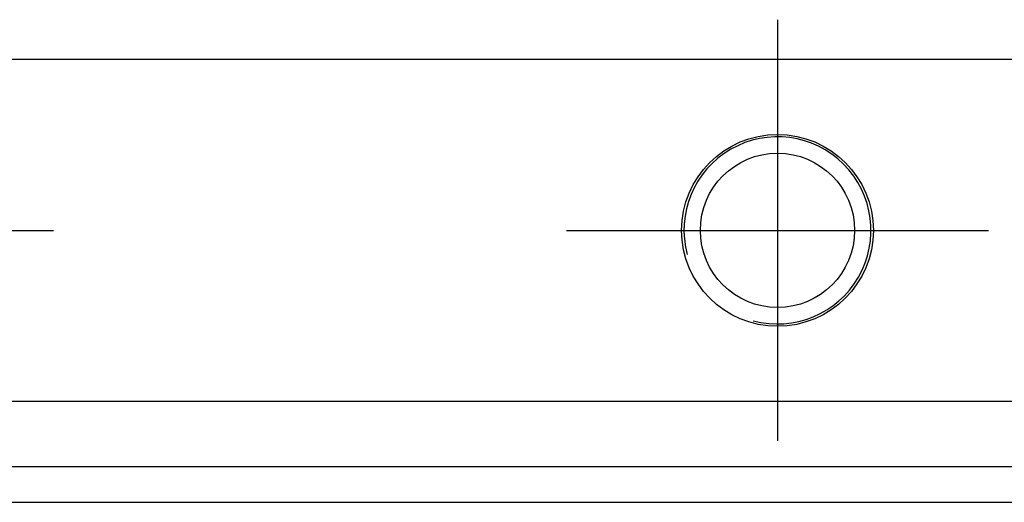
# Model space of a CAD drawing. Header units: millimetres. Extents: x 166 to 626, y 114 to 458.
# Tile 9 of 14: x 527 to 548, y 250 to 260. Entities that reach past the tile are written whole.
import ezdxf

# ---------------------------------------------------------------- set-up
doc = ezdxf.new("R2010")
doc.units = ezdxf.units.MM
doc.header["$LTSCALE"] = 46.255
doc.layers.get('0').update_dxf_attribs({"linetype": 'CONTINUOUS'})
doc.layers.add('00_COMPONENTS', color=7, linetype='CONTINUOUS')

msp = doc.modelspace()

# ---------------------------------------------------------------- linework, layer by layer
for p, q in [((543.107, 260.237), (543.107, 251.234)), ((518.592, 255.735), (527.621, 255.735)), ((538.592, 255.735), (547.621, 255.735))]:
    msp.add_line(p, q)
at = {"layer": '00_COMPONENTS'}
for p, q in [((556.807, 259.388), (510.607, 259.388)), ((510.607, 252.083), (556.807, 252.083)), ((510.843, 250.691), (556.807, 250.691)), ((511.074, 249.923), (556.807, 249.923))]:
    msp.add_line(p, q, dxfattribs=at)
for radius in [2.05, 1.65]:
    msp.add_circle((543.107, 255.735), radius, dxfattribs=at)
msp.add_arc((543.107, 255.735), 2, 255, 195, dxfattribs=at)

doc.saveas('drawing.dxf')
